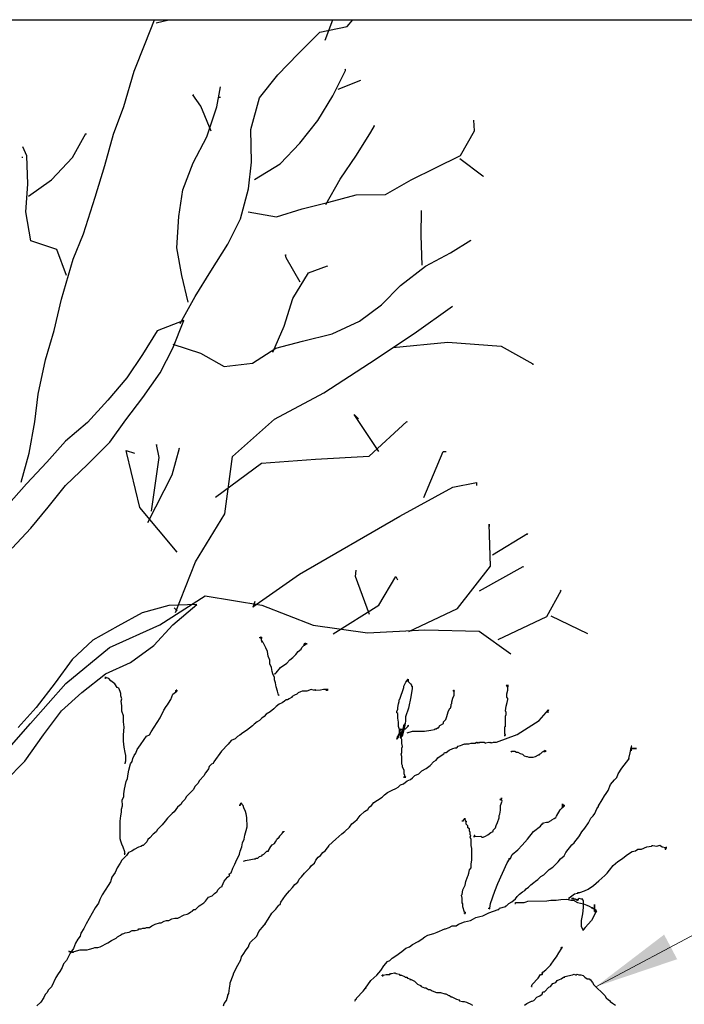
# Model space of a CAD drawing. Header units: feet. Extents: x 1377751 to 1381179, y 448542 to 452320.
# Tile 193 of 205: x 1379632 to 1379644, y 450919 to 450936. Entities that reach past the tile are written whole.
import ezdxf

# ---------------------------------------------------------------- set-up
doc = ezdxf.new("R2010")
doc.units = ezdxf.units.FT
doc.header["$MEASUREMENT"] = 0
doc.layers.add('MA_Detail - frame', color=92, linetype='Continuous', plot=False)
doc.layers.add('MA_Detail - plant', color=7, linetype='Continuous')
doc.layers.add('MA_Detail - text - label', color=7, linetype='Continuous', lineweight=9)
doc.styles.add('ols - plant details', font='GOTHIC.TTF', dxfattribs={"height": 1.3})
doc.dimstyles.new('oakleaf detail dim style', dxfattribs={"dimtxt": 1.3, "dimasz": 1.5, "dimexe": 1, "dimexo": 1, "dimgap": 1, "dimtad": 0, "dimdec": 1, "dimlfac": 0.5, "dimzin": 3, "dimdsep": 46, "dimlunit": 4, "dimtxsty": 'ols - plant details', "dimblk": 'ARCHTICK', "dimcen": 0.125, "dimdle": 1, "dimclrd": 256, "dimclre": 256, "dimclrt": 256, "dimadec": 0, "dimazin": 1, "dimtfac": 1, "dimtdec": 1, "dimtofl": 0, "dimtmove": 1, "dimatfit": 3, "dimfxl": 1, "dimtolj": 1, "dimtzin": 0, "dimlwd": -1, "dimarcsym": 0})

# ---------------------------------------------------------------- blocks, each defined once
blk = doc.blocks.new('_ARCHTICK')
at = {"color": 0, "linetype": 'ByBlock', "const_width": 0.15}
blk.add_lwpolyline([(-0.5, -0.5), (0.5, 0.5)], dxfattribs=at)

msp = doc.modelspace()

# ---------------------------------------------------------------- linework, layer by layer
at = {"layer": 'MA_Detail - frame'}
msp.add_lwpolyline([(1379591.033, 450936.42), (1379735.033, 450936.42), (1379735.033, 450852.42), (1379591.033, 450852.42)], close=True, dxfattribs=at)
at = {"layer": 'MA_Detail - plant'}
for p, q in [((1379634.747, 450931.091), (1379634.275, 450930.909)), ((1379634.55, 450930.601), (1379634.747, 450931.091)), ((1379634.275, 450930.909), (1379634.01, 450930.486)), ((1379634.01, 450930.486), (1379633.732, 450930.076)), ((1379634.326, 450930.165), (1379634.55, 450930.601)), ((1379634.02, 450929.728), (1379634.326, 450930.165)), ((1379633.732, 450930.076), (1379633.398, 450929.679)), ((1379633.398, 450929.679), (1379633.038, 450929.282)), ((1379633.714, 450929.332), (1379634.02, 450929.728)), ((1379633.038, 450929.282), (1379632.65, 450928.952)), ((1379633.435, 450928.935), (1379633.714, 450929.332)), ((1379632.65, 450928.952), (1379632.317, 450928.582)), ((1379633.035, 450928.538), (1379633.435, 450928.935)), ((1379632.317, 450928.582), (1379631.957, 450928.198)), ((1379632.647, 450928.167), (1379633.035, 450928.538)), ((1379631.957, 450928.198), (1379631.597, 450927.788)), ((1379632.341, 450927.784), (1379632.647, 450928.167)), ((1379632.035, 450927.414), (1379632.341, 450927.784)), ((1379631.701, 450927.058), (1379632.035, 450927.414)), ((1379634.318, 450925.699), (1379635.123, 450926.21)), ((1379635.123, 450926.21), (1379636.127, 450926.048)), ((1379634.476, 450926.039), (1379634.004, 450925.911)), ((1379634.976, 450926.06), (1379634.476, 450926.039)), ((1379634.548, 450925.702), (1379634.976, 450926.06)), ((1379636.127, 450926.048), (1379637.038, 450925.695)), ((1379634.004, 450925.911), (1379633.574, 450925.675)), ((1379633.574, 450925.675), (1379633.13, 450925.426)), ((1379633.43, 450925.295), (1379634.318, 450925.699)), ((1379634.214, 450925.332), (1379634.548, 450925.702)), ((1379637.038, 450925.695), (1379638.001, 450925.559)), ((1379638.001, 450925.559), (1379639.015, 450925.613)), ((1379639.015, 450925.613), (1379639.977, 450925.585)), ((1379633.13, 450925.426), (1379632.769, 450925.083)), ((1379639.977, 450925.585), (1379640.537, 450925.186)), ((1379632.653, 450924.662), (1379633.43, 450925.295)), ((1379633.799, 450925.029), (1379634.214, 450925.332)), ((1379632.769, 450925.083), (1379632.464, 450924.673)), ((1379633.355, 450924.833), (1379633.799, 450925.029)), ((1379632.94, 450924.503), (1379633.355, 450924.833)), ((1379632.027, 450923.95), (1379632.653, 450924.662)), ((1379632.464, 450924.673), (1379632.131, 450924.235)), ((1379632.579, 450924.173), (1379632.94, 450924.503)), ((1379632.131, 450924.235), (1379631.811, 450923.879)), ((1379632.259, 450923.75), (1379632.579, 450924.173)), ((1379631.373, 450923.21), (1379632.027, 450923.95)), ((1379631.927, 450923.285), (1379632.259, 450923.75)), ((1379631.58, 450922.929), (1379631.927, 450923.285))]:
    msp.add_line(p, q, dxfattribs=at)
for points in [[(1379631.861, 450928.224), (1379632.003, 450928.74), (1379632.104, 450929.297), (1379632.165, 450929.785), (1379632.293, 450930.395), (1379632.448, 450930.912), (1379632.576, 450931.468), (1379632.783, 450932.175), (1379632.967, 450932.624), (1379633.175, 450933.276), (1379633.343, 450933.834), (1379633.498, 450934.391), (1379633.681, 450934.88), (1379633.862, 450935.505), (1379634.059, 450935.995), (1379634.224, 450936.42)], [(1379634.254, 450936.366), (1379634.479, 450936.42)], [(1379634.68, 450931.036), (1379634.944, 450931.513), (1379635.222, 450931.964), (1379635.527, 450932.442), (1379635.751, 450932.891), (1379635.893, 450933.421), (1379635.941, 450933.895), (1379635.933, 450934.477), (1379636.088, 450935.034), (1379636.408, 450935.444), (1379636.768, 450935.815), (1379637.155, 450936.199), (1379637.641, 450936.3), (1379637.74, 450936.42)], [(1379637.25, 450936.054), (1379637.386, 450936.42)], [(1379635.997, 450933.588), (1379636.453, 450933.865), (1379636.8, 450934.235), (1379637.12, 450934.632), (1379637.385, 450935.068), (1379637.609, 450935.518), (1379637.608, 450935.545)], [(1379637.608, 450935.545), (1379637.595, 450935.531)], [(1379634.824, 450931.417), (1379634.709, 450931.889), (1379634.621, 450932.375), (1379634.654, 450932.931), (1379634.729, 450933.405), (1379634.912, 450933.882), (1379635.15, 450934.345), (1379635.332, 450934.875), (1379635.395, 450935.228)], [(1379637.478, 450935.191), (1379637.882, 450935.346)], [(1379634.907, 450935.089), (1379634.921, 450935.09)], [(1379635.227, 450934.444), (1379635.045, 450934.888), (1379634.907, 450935.089)], [(1379635.395, 450935.042), (1379635.368, 450935.041)], [(1379635.882, 450933.018), (1379636.384, 450932.93), (1379636.843, 450933.071), (1379637.315, 450933.186), (1379637.8, 450933.314), (1379638.315, 450933.321), (1379638.771, 450933.584), (1379639.202, 450933.793), (1379639.645, 450934.016), (1379639.897, 450934.452), (1379639.881, 450934.641)], [(1379637.261, 450933.145), (1379637.512, 450933.595), (1379637.805, 450934.018), (1379638.056, 450934.428), (1379638.122, 450934.537)], [(1379638.122, 450934.537), (1379638.109, 450934.537)], [(1379631.994, 450933.291), (1379632.397, 450933.581), (1379632.77, 450933.978), (1379633.008, 450934.401)], [(1379633.008, 450934.401), (1379633.008, 450934.387)], [(1379632.665, 450931.889), (1379632.497, 450932.347), (1379632.035, 450932.503), (1379631.946, 450933.016), (1379631.981, 450933.504), (1379631.96, 450934.005), (1379631.891, 450934.166)], [(1379631.891, 450933.98), (1379631.877, 450933.98)], [(1379639.632, 450933.961), (1379640.043, 450933.655)], [(1379640.043, 450933.655), (1379640.056, 450933.642)], [(1379638.97, 450932.068), (1379638.949, 450932.595), (1379638.957, 450933.042)], [(1379634.549, 450930.669), (1379635.039, 450930.513), (1379635.461, 450930.275), (1379635.961, 450930.336), (1379636.377, 450930.599), (1379636.849, 450930.727), (1379637.375, 450930.856), (1379637.86, 450931.079), (1379638.248, 450931.368), (1379638.582, 450931.711), (1379639.024, 450932.055), (1379639.468, 450932.291), (1379639.83, 450932.512)], [(1379639.83, 450932.512), (1379639.817, 450932.499)], [(1379636.808, 450931.768), (1379636.559, 450932.198), (1379636.545, 450932.252)], [(1379636.545, 450932.252), (1379636.558, 450932.252)], [(1379636.324, 450930.53), (1379636.521, 450930.993), (1379636.677, 450931.482), (1379636.955, 450931.933), (1379637.292, 450932.059)], [(1379637.292, 450932.059), (1379637.278, 450932.045)], [(1379634.599, 450925.919), (1379634.952, 450926.817), (1379635.469, 450927.663), (1379635.604, 450928.68), (1379636.354, 450929.34), (1379637.227, 450929.812), (1379638.032, 450930.337), (1379638.824, 450930.861), (1379639.507, 450931.344)], [(1379638.448, 450930.613), (1379639.421, 450930.707), (1379640.369, 450930.638), (1379640.929, 450930.321)], [(1379640.929, 450930.321), (1379640.929, 450930.307)], [(1379635.303, 450927.959), (1379636.12, 450928.565), (1379637.08, 450928.632), (1379638.027, 450928.685), (1379638.695, 450929.303)], [(1379638.202, 450928.769), (1379637.76, 450929.426)], [(1379637.76, 450929.426), (1379637.842, 450929.346)], [(1379638.695, 450929.303), (1379638.696, 450929.29)], [(1379634.625, 450926.989), (1379633.965, 450927.779), (1379633.736, 450928.736), (1379633.722, 450928.79)], [(1379633.722, 450928.79), (1379633.871, 450928.738)], [(1379634.104, 450927.51), (1379634.539, 450928.355), (1379634.669, 450928.83)], [(1379634.169, 450927.714), (1379634.305, 450928.663), (1379634.262, 450928.892)], [(1379634.262, 450928.892), (1379634.262, 450928.879)], [(1379634.669, 450928.83), (1379634.655, 450928.816)], [(1379638.998, 450927.954), (1379639.339, 450928.77)], [(1379639.339, 450928.77), (1379639.393, 450928.771)], [(1379635.965, 450926.019), (1379636.796, 450926.598), (1379638.569, 450927.623), (1379639.509, 450928.137), (1379639.928, 450928.223)], [(1379639.928, 450928.223), (1379639.929, 450928.169)], [(1379638.731, 450925.582), (1379639.592, 450925.986), (1379640.178, 450926.738), (1379640.154, 450927.482)], [(1379640.154, 450927.482), (1379640.155, 450927.441)], [(1379640.216, 450926.941), (1379640.833, 450927.315)], [(1379640.833, 450927.315), (1379640.82, 450927.301)], [(1379637.785, 450926.557), (1379637.797, 450926.666)], [(1379639.981, 450926.302), (1379640.76, 450926.732)], [(1379640.76, 450926.732), (1379640.76, 450926.719)], [(1379637.392, 450925.537), (1379638.197, 450926.048), (1379638.502, 450926.553)], [(1379638.037, 450925.884), (1379637.785, 450926.557)], [(1379638.502, 450926.553), (1379638.53, 450926.499)], [(1379640.317, 450925.44), (1379641.178, 450925.844), (1379641.429, 450926.308)], [(1379641.429, 450926.308), (1379641.415, 450926.294)], [(1379634.571, 450926), (1379634.626, 450925.947)], [(1379636.004, 450926.114), (1379635.965, 450926.005)], [(1379641.245, 450925.859), (1379641.899, 450925.543)], [(1379636.434, 450924.454), (1379636.421, 450924.454), (1379636.434, 450924.454), (1379636.421, 450924.454), (1379636.407, 450924.522), (1379636.38, 450924.603), (1379636.366, 450924.67), (1379636.352, 450924.724), (1379636.352, 450924.765), (1379636.324, 450924.833), (1379636.31, 450924.873), (1379636.297, 450924.941), (1379636.269, 450925.008), (1379636.269, 450925.076), (1379636.241, 450925.144), (1379636.227, 450925.225), (1379636.2, 450925.292), (1379636.159, 450925.373), (1379636.145, 450925.387), (1379636.132, 450925.414), (1379636.118, 450925.4), (1379636.132, 450925.4), (1379636.118, 450925.427), (1379636.118, 450925.468), (1379636.104, 450925.468), (1379636.104, 450925.481), (1379636.118, 450925.468), (1379636.104, 450925.481), (1379636.104, 450925.468), (1379636.104, 450925.481), (1379636.104, 450925.468), (1379636.104, 450925.481), (1379636.104, 450925.468), (1379636.104, 450925.481), (1379636.118, 450925.468), (1379636.104, 450925.481), (1379636.104, 450925.468), (1379636.104, 450925.481), (1379636.104, 450925.468), (1379636.104, 450925.481), (1379636.118, 450925.468), (1379636.104, 450925.481), (1379636.104, 450925.468), (1379636.104, 450925.481), (1379636.104, 450925.468), (1379636.091, 450925.468), (1379636.131, 450925.468), (1379636.091, 450925.468), (1379636.104, 450925.468), (1379636.091, 450925.468), (1379636.104, 450925.468), (1379636.091, 450925.468), (1379636.091, 450925.481), (1379636.104, 450925.468), (1379636.104, 450925.481), (1379636.091, 450925.468), (1379636.104, 450925.468), (1379636.091, 450925.468), (1379636.118, 450925.468), (1379636.104, 450925.468), (1379636.104, 450925.481), (1379636.118, 450925.468), (1379636.104, 450925.481), (1379636.104, 450925.468), (1379636.118, 450925.482), (1379636.104, 450925.468), (1379636.104, 450925.481), (1379636.118, 450925.468), (1379636.104, 450925.481), (1379636.104, 450925.468), (1379636.118, 450925.482), (1379636.104, 450925.468), (1379636.091, 450925.468), (1379636.104, 450925.468), (1379636.104, 450925.481), (1379636.104, 450925.468), (1379636.104, 450925.481), (1379636.091, 450925.468), (1379636.104, 450925.468), (1379636.091, 450925.481), (1379636.091, 450925.468), (1379636.104, 450925.468), (1379636.091, 450925.468), (1379636.104, 450925.468), (1379636.091, 450925.468)], [(1379636.351, 450924.833), (1379636.365, 450924.833), (1379636.351, 450924.833), (1379636.365, 450924.833), (1379636.378, 450924.846), (1379636.459, 450924.942), (1379636.567, 450925.023), (1379636.621, 450925.078), (1379636.675, 450925.119), (1379636.729, 450925.173), (1379636.769, 450925.227), (1379636.823, 450925.268), (1379636.837, 450925.296), (1379636.877, 450925.336), (1379636.89, 450925.336), (1379636.877, 450925.336), (1379636.89, 450925.336), (1379636.877, 450925.336), (1379636.89, 450925.336), (1379636.877, 450925.336), (1379636.89, 450925.35), (1379636.904, 450925.35), (1379636.89, 450925.35), (1379636.89, 450925.364), (1379636.904, 450925.364), (1379636.89, 450925.364), (1379636.89, 450925.377), (1379636.89, 450925.364), (1379636.904, 450925.364), (1379636.89, 450925.377), (1379636.89, 450925.364), (1379636.877, 450925.35), (1379636.931, 450925.364), (1379636.89, 450925.364)], [(1379636.89, 450925.364), (1379636.877, 450925.35), (1379636.863, 450925.35)], [(1379633.359, 450924.764), (1379633.359, 450924.75), (1379633.345, 450924.75)], [(1379633.705, 450923.235), (1379633.705, 450923.249), (1379633.718, 450923.289), (1379633.718, 450923.384), (1379633.704, 450923.438), (1379633.69, 450923.533), (1379633.676, 450923.641), (1379633.675, 450923.75), (1379633.688, 450923.885), (1379633.674, 450923.98), (1379633.674, 450924.088), (1379633.646, 450924.169), (1379633.646, 450924.264), (1379633.632, 450924.345), (1379633.645, 450924.386), (1379633.631, 450924.44), (1379633.631, 450924.481), (1379633.617, 450924.521), (1379633.59, 450924.575), (1379633.563, 450924.589), (1379633.522, 450924.656), (1379633.454, 450924.71), (1379633.413, 450924.75), (1379633.359, 450924.764), (1379633.359, 450924.777), (1379633.359, 450924.75), (1379633.359, 450924.764), (1379633.359, 450924.75), (1379633.359, 450924.764), (1379633.359, 450924.75), (1379633.359, 450924.764), (1379633.359, 450924.75), (1379633.359, 450924.764), (1379633.359, 450924.75), (1379633.359, 450924.764)], [(1379638.722, 450924.709), (1379638.708, 450924.709), (1379638.722, 450924.709), (1379638.722, 450924.723), (1379638.708, 450924.709), (1379638.722, 450924.723), (1379638.708, 450924.709), (1379638.722, 450924.709), (1379638.722, 450924.723), (1379638.708, 450924.709), (1379638.722, 450924.723), (1379638.708, 450924.723), (1379638.722, 450924.696), (1379638.763, 450924.655), (1379638.776, 450924.628), (1379638.776, 450924.615), (1379638.79, 450924.615), (1379638.79, 450924.574), (1379638.764, 450924.425), (1379638.724, 450924.222), (1379638.671, 450924.072), (1379638.671, 450923.991), (1379638.658, 450923.923), (1379638.645, 450923.842), (1379638.618, 450923.747), (1379638.591, 450923.706), (1379638.591, 450923.693), (1379638.578, 450923.706), (1379638.591, 450923.72), (1379638.618, 450923.801), (1379638.645, 450923.91), (1379638.658, 450923.95), (1379638.671, 450923.951), (1379638.644, 450923.923), (1379638.645, 450923.91), (1379638.644, 450923.923), (1379638.645, 450923.91), (1379638.631, 450923.883), (1379638.618, 450923.828), (1379638.577, 450923.774), (1379638.551, 450923.733), (1379638.537, 450923.693), (1379638.524, 450923.679), (1379638.524, 450923.692), (1379638.51, 450923.679), (1379638.524, 450923.679), (1379638.51, 450923.679), (1379638.524, 450923.679), (1379638.524, 450923.692), (1379638.537, 450923.733), (1379638.551, 450923.747), (1379638.564, 450923.787), (1379638.564, 450923.801), (1379638.564, 450923.787), (1379638.564, 450923.801), (1379638.564, 450923.787), (1379638.564, 450923.801), (1379638.577, 450923.815), (1379638.577, 450923.828), (1379638.604, 450923.855), (1379638.591, 450923.842), (1379638.604, 450923.855), (1379638.591, 450923.842), (1379638.591, 450923.855), (1379638.591, 450923.842), (1379638.604, 450923.855), (1379638.591, 450923.842), (1379638.591, 450923.855), (1379638.591, 450923.842), (1379638.591, 450923.855), (1379638.591, 450923.842), (1379638.591, 450923.855), (1379638.591, 450923.842), (1379638.591, 450923.855), (1379638.591, 450923.842), (1379638.591, 450923.855), (1379638.604, 450923.842), (1379638.618, 450923.842), (1379638.631, 450923.828), (1379638.618, 450923.828), (1379638.631, 450923.828), (1379638.631, 450923.842), (1379638.645, 450923.842), (1379638.672, 450923.856), (1379638.712, 450923.897), (1379638.699, 450923.896), (1379638.712, 450923.897), (1379638.726, 450923.91), (1379638.712, 450923.91), (1379638.726, 450923.91), (1379638.712, 450923.91), (1379638.726, 450923.91), (1379638.726, 450923.924), (1379638.712, 450923.91)], [(1379638.649, 450923.002), (1379638.649, 450922.989), (1379638.649, 450923.002), (1379638.649, 450922.989), (1379638.649, 450923.002), (1379638.663, 450923.003), (1379638.649, 450923.002), (1379638.663, 450923.016), (1379638.649, 450923.002), (1379638.663, 450923.003), (1379638.649, 450923.002), (1379638.663, 450923.003), (1379638.649, 450923.002), (1379638.676, 450923.003), (1379638.663, 450923.003), (1379638.663, 450923.016), (1379638.676, 450923.003), (1379638.663, 450923.016), (1379638.662, 450923.03), (1379638.649, 450923.057), (1379638.648, 450923.124), (1379638.621, 450923.178), (1379638.621, 450923.205), (1379638.607, 450923.232), (1379638.607, 450923.368), (1379638.593, 450923.408), (1379638.606, 450923.436), (1379638.606, 450923.517), (1379638.619, 450923.544), (1379638.605, 450923.598), (1379638.605, 450923.666), (1379638.591, 450923.706), (1379638.591, 450923.733), (1379638.564, 450923.815), (1379638.564, 450923.842), (1379638.55, 450923.896), (1379638.549, 450923.977), (1379638.536, 450924.045), (1379638.535, 450924.126), (1379638.521, 450924.139), (1379638.521, 450924.166), (1379638.535, 450924.207), (1379638.535, 450924.234), (1379638.548, 450924.302), (1379638.561, 450924.343), (1379638.561, 450924.37), (1379638.574, 450924.383), (1379638.641, 450924.587), (1379638.641, 450924.614), (1379638.681, 450924.682), (1379638.722, 450924.736), (1379638.722, 450924.723), (1379638.722, 450924.736), (1379638.722, 450924.723), (1379638.708, 450924.723), (1379638.722, 450924.723), (1379638.708, 450924.723), (1379638.722, 450924.723), (1379638.708, 450924.723), (1379638.722, 450924.723), (1379638.722, 450924.736), (1379638.708, 450924.723), (1379638.722, 450924.736), (1379638.722, 450924.709), (1379638.722, 450924.723), (1379638.708, 450924.723), (1379638.722, 450924.723), (1379638.708, 450924.709)], [(1379637.274, 450924.539), (1379637.287, 450924.539), (1379637.274, 450924.539), (1379637.287, 450924.539), (1379637.26, 450924.539), (1379637.287, 450924.539), (1379637.274, 450924.539), (1379637.287, 450924.539), (1379637.274, 450924.539), (1379637.287, 450924.539), (1379637.274, 450924.539), (1379637.287, 450924.539), (1379637.274, 450924.539), (1379637.287, 450924.539), (1379637.274, 450924.539), (1379637.274, 450924.553), (1379637.274, 450924.539), (1379637.287, 450924.539), (1379637.26, 450924.539), (1379637.287, 450924.539), (1379637.274, 450924.539), (1379637.287, 450924.539), (1379637.274, 450924.539), (1379637.287, 450924.553), (1379637.287, 450924.539), (1379637.287, 450924.553), (1379637.287, 450924.539), (1379637.287, 450924.553), (1379637.274, 450924.539), (1379637.287, 450924.539), (1379637.287, 450924.553), (1379637.287, 450924.539), (1379637.287, 450924.553), (1379637.287, 450924.539), (1379637.301, 450924.553), (1379637.287, 450924.553), (1379637.287, 450924.539), (1379637.287, 450924.553), (1379637.219, 450924.553), (1379637.165, 450924.539), (1379637.084, 450924.538), (1379637.07, 450924.552), (1379637.057, 450924.538), (1379637.003, 450924.552), (1379636.922, 450924.524), (1379636.84, 450924.524), (1379636.813, 450924.51), (1379636.773, 450924.496), (1379636.746, 450924.469), (1379636.705, 450924.455), (1379636.665, 450924.428), (1379636.651, 450924.414), (1379636.611, 450924.387), (1379636.584, 450924.373), (1379636.557, 450924.373), (1379636.53, 450924.346), (1379636.489, 450924.319), (1379636.435, 450924.291), (1379636.381, 450924.251), (1379636.341, 450924.21), (1379636.273, 450924.155), (1379636.206, 450924.114), (1379636.166, 450924.073), (1379636.125, 450924.046), (1379636.085, 450924.005), (1379636.044, 450923.978), (1379635.99, 450923.937), (1379635.963, 450923.91), (1379635.855, 450923.828), (1379635.788, 450923.787), (1379635.734, 450923.746), (1379635.693, 450923.719), (1379635.653, 450923.678), (1379635.585, 450923.651), (1379635.532, 450923.583), (1379635.41, 450923.46), (1379635.276, 450923.27), (1379635.262, 450923.243), (1379635.235, 450923.229), (1379635.195, 450923.188), (1379635.182, 450923.148), (1379635.155, 450923.107), (1379635.128, 450923.08), (1379635.101, 450923.025), (1379635.02, 450922.944), (1379634.993, 450922.889), (1379634.939, 450922.835), (1379634.913, 450922.781), (1379634.791, 450922.658), (1379634.765, 450922.604), (1379634.711, 450922.549), (1379634.697, 450922.522), (1379634.63, 450922.468), (1379634.576, 450922.386), (1379634.536, 450922.359), (1379634.455, 450922.277), (1379634.414, 450922.223), (1379634.36, 450922.155), (1379634.28, 450922.073), (1379634.253, 450922.033), (1379634.199, 450921.992), (1379634.145, 450921.924), (1379634.104, 450921.896), (1379634.091, 450921.856), (1379634.024, 450921.788), (1379634.01, 450921.788), (1379633.983, 450921.774), (1379633.943, 450921.76), (1379633.862, 450921.719), (1379633.821, 450921.692), (1379633.767, 450921.665), (1379633.727, 450921.61), (1379633.646, 450921.528), (1379633.619, 450921.474), (1379633.565, 450921.393), (1379633.525, 450921.311), (1379633.471, 450921.23), (1379633.445, 450921.148), (1379633.404, 450921.08), (1379633.297, 450920.917), (1379633.257, 450920.836), (1379633.23, 450920.768), (1379633.176, 450920.687), (1379633.015, 450920.401), (1379632.975, 450920.32), (1379632.921, 450920.238), (1379632.908, 450920.184), (1379632.867, 450920.13), (1379632.827, 450920.062), (1379632.787, 450919.967), (1379632.733, 450919.885), (1379632.666, 450919.75), (1379632.612, 450919.695), (1379632.586, 450919.627), (1379632.545, 450919.559), (1379632.518, 450919.519), (1379632.478, 450919.451), (1379632.398, 450919.288), (1379632.344, 450919.233), (1379632.317, 450919.179), (1379632.29, 450919.152), (1379632.263, 450919.098), (1379632.209, 450919.016), (1379632.142, 450918.948)], [(1379638.708, 450924.709), (1379638.722, 450924.709)], [(1379640.433, 450923.729), (1379640.433, 450923.743), (1379640.446, 450923.743), (1379640.446, 450923.756), (1379640.433, 450923.756), (1379640.432, 450923.892), (1379640.446, 450923.905), (1379640.432, 450923.905), (1379640.446, 450923.892), (1379640.445, 450924.081), (1379640.458, 450924.108), (1379640.445, 450924.108), (1379640.458, 450924.108), (1379640.458, 450924.149), (1379640.444, 450924.176), (1379640.457, 450924.257), (1379640.471, 450924.325), (1379640.484, 450924.379), (1379640.484, 450924.393), (1379640.47, 450924.42), (1379640.47, 450924.474), (1379640.483, 450924.542), (1379640.483, 450924.596), (1379640.456, 450924.623), (1379640.469, 450924.623), (1379640.456, 450924.623), (1379640.469, 450924.623), (1379640.456, 450924.623), (1379640.469, 450924.623), (1379640.456, 450924.623), (1379640.469, 450924.623), (1379640.456, 450924.623), (1379640.469, 450924.623), (1379640.456, 450924.623), (1379640.469, 450924.623), (1379640.469, 450924.609), (1379640.483, 450924.623), (1379640.469, 450924.609), (1379640.496, 450924.61), (1379640.483, 450924.61), (1379640.496, 450924.61), (1379640.483, 450924.61), (1379640.496, 450924.61), (1379640.483, 450924.61), (1379640.496, 450924.61), (1379640.483, 450924.61), (1379640.496, 450924.61), (1379640.483, 450924.61), (1379640.483, 450924.623), (1379640.469, 450924.623), (1379640.496, 450924.623), (1379640.469, 450924.623), (1379640.483, 450924.623), (1379640.469, 450924.623), (1379640.483, 450924.623), (1379640.469, 450924.623), (1379640.483, 450924.623), (1379640.469, 450924.623), (1379640.483, 450924.623), (1379640.469, 450924.623), (1379640.483, 450924.623), (1379640.469, 450924.623), (1379640.483, 450924.623), (1379640.469, 450924.623), (1379640.483, 450924.623), (1379640.469, 450924.623), (1379640.483, 450924.623), (1379640.469, 450924.623), (1379640.483, 450924.623), (1379640.469, 450924.623), (1379640.483, 450924.623), (1379640.469, 450924.623), (1379640.483, 450924.623), (1379640.469, 450924.623)], [(1379640.469, 450924.623), (1379640.483, 450924.623)], [(1379633.7, 450921.637), (1379633.699, 450921.651), (1379633.686, 450921.637), (1379633.7, 450921.637), (1379633.699, 450921.651), (1379633.686, 450921.637), (1379633.7, 450921.637), (1379633.699, 450921.651), (1379633.7, 450921.637), (1379633.699, 450921.651), (1379633.7, 450921.637), (1379633.699, 450921.651), (1379633.7, 450921.637), (1379633.699, 450921.651), (1379633.7, 450921.637), (1379633.699, 450921.678), (1379633.672, 450921.759), (1379633.644, 450921.813), (1379633.631, 450921.867), (1379633.617, 450921.908), (1379633.615, 450922.219), (1379633.628, 450922.314), (1379633.642, 450922.382), (1379633.641, 450922.436), (1379633.655, 450922.49), (1379633.654, 450922.598), (1379633.681, 450922.653), (1379633.681, 450922.707), (1379633.694, 450922.788), (1379633.72, 450922.924), (1379633.747, 450922.978), (1379633.76, 450923.059), (1379633.773, 450923.127), (1379633.8, 450923.236), (1379633.827, 450923.276), (1379633.84, 450923.331), (1379633.867, 450923.385), (1379633.894, 450923.426), (1379633.92, 450923.493), (1379633.974, 450923.575), (1379634.041, 450923.67), (1379634.082, 450923.724), (1379634.136, 450923.752), (1379634.163, 450923.806), (1379634.324, 450924.051), (1379634.391, 450924.186), (1379634.431, 450924.254), (1379634.458, 450924.282), (1379634.472, 450924.309), (1379634.512, 450924.377), (1379634.552, 450924.472), (1379634.619, 450924.526), (1379634.619, 450924.54), (1379634.606, 450924.54), (1379634.619, 450924.54), (1379634.606, 450924.54), (1379634.619, 450924.54), (1379634.606, 450924.526), (1379634.619, 450924.54), (1379634.606, 450924.54), (1379634.619, 450924.54), (1379634.619, 450924.526), (1379634.619, 450924.54), (1379634.619, 450924.526), (1379634.619, 450924.54), (1379634.619, 450924.526), (1379634.606, 450924.54), (1379634.619, 450924.54), (1379634.606, 450924.54), (1379634.619, 450924.54), (1379634.606, 450924.526), (1379634.606, 450924.54), (1379634.619, 450924.54), (1379634.606, 450924.54), (1379634.619, 450924.54), (1379634.606, 450924.54), (1379634.619, 450924.526), (1379634.606, 450924.526), (1379634.619, 450924.54), (1379634.606, 450924.526), (1379634.619, 450924.54), (1379634.606, 450924.54), (1379634.606, 450924.526), (1379634.619, 450924.54), (1379634.606, 450924.54), (1379634.619, 450924.54), (1379634.606, 450924.526), (1379634.619, 450924.526), (1379634.619, 450924.54), (1379634.606, 450924.526), (1379634.619, 450924.526), (1379634.619, 450924.54), (1379634.619, 450924.526), (1379634.606, 450924.54), (1379634.619, 450924.54), (1379634.606, 450924.526), (1379634.619, 450924.54), (1379634.619, 450924.526), (1379634.619, 450924.54), (1379634.619, 450924.526), (1379634.606, 450924.526), (1379634.619, 450924.54), (1379634.619, 450924.526), (1379634.606, 450924.526), (1379634.619, 450924.54), (1379634.619, 450924.526), (1379634.619, 450924.54), (1379634.619, 450924.526), (1379634.606, 450924.526), (1379634.619, 450924.54), (1379634.619, 450924.526), (1379634.592, 450924.526), (1379634.606, 450924.526), (1379634.606, 450924.54), (1379634.619, 450924.54), (1379634.606, 450924.526), (1379634.606, 450924.54), (1379634.619, 450924.54), (1379634.606, 450924.54), (1379634.619, 450924.526), (1379634.606, 450924.526), (1379634.619, 450924.54), (1379634.619, 450924.526), (1379634.606, 450924.526), (1379634.606, 450924.54), (1379634.619, 450924.526), (1379634.606, 450924.526), (1379634.619, 450924.526), (1379634.606, 450924.526), (1379634.619, 450924.54), (1379634.619, 450924.526), (1379634.619, 450924.54), (1379634.606, 450924.526), (1379634.619, 450924.526), (1379634.606, 450924.526), (1379634.619, 450924.54), (1379634.619, 450924.526), (1379634.606, 450924.54), (1379634.619, 450924.526), (1379634.606, 450924.526), (1379634.619, 450924.526), (1379634.606, 450924.526), (1379634.619, 450924.526), (1379634.606, 450924.526), (1379634.619, 450924.526), (1379634.606, 450924.526), (1379634.606, 450924.54), (1379634.619, 450924.526), (1379634.606, 450924.526), (1379634.619, 450924.526), (1379634.606, 450924.54), (1379634.606, 450924.526), (1379634.619, 450924.526), (1379634.606, 450924.526), (1379634.619, 450924.526), (1379634.619, 450924.54), (1379634.606, 450924.54), (1379634.619, 450924.526), (1379634.606, 450924.526), (1379634.619, 450924.54), (1379634.606, 450924.54), (1379634.606, 450924.526)], [(1379634.606, 450924.526), (1379634.619, 450924.526), (1379634.592, 450924.526)], [(1379638.699, 450923.788), (1379638.794, 450923.816), (1379639.011, 450923.817), (1379639.119, 450923.831), (1379639.187, 450923.845), (1379639.2, 450923.858), (1379639.214, 450923.858), (1379639.241, 450923.872), (1379639.254, 450923.872), (1379639.281, 450923.913), (1379639.348, 450923.954), (1379639.348, 450923.981), (1379639.389, 450924.022), (1379639.402, 450924.076), (1379639.429, 450924.157), (1379639.455, 450924.225), (1379639.469, 450924.225), (1379639.482, 450924.266), (1379639.482, 450924.293), (1379639.496, 450924.307), (1379639.496, 450924.334), (1379639.509, 450924.402), (1379639.536, 450924.456), (1379639.535, 450924.537), (1379639.522, 450924.537), (1379639.535, 450924.537), (1379639.535, 450924.524), (1379639.535, 450924.537), (1379639.535, 450924.524), (1379639.535, 450924.537), (1379639.522, 450924.524), (1379639.535, 450924.537), (1379639.535, 450924.524), (1379639.535, 450924.537), (1379639.535, 450924.524), (1379639.535, 450924.537), (1379639.522, 450924.524), (1379639.535, 450924.524), (1379639.522, 450924.524), (1379639.535, 450924.537), (1379639.522, 450924.524), (1379639.522, 450924.537), (1379639.522, 450924.524), (1379639.535, 450924.537), (1379639.535, 450924.524), (1379639.522, 450924.524)], [(1379639.522, 450924.524), (1379639.522, 450924.537), (1379639.508, 450924.523)], [(1379635.446, 450918.951), (1379635.46, 450918.992), (1379635.5, 450919.046), (1379635.527, 450919.127), (1379635.527, 450919.141), (1379635.54, 450919.168), (1379635.553, 450919.263), (1379635.566, 450919.331), (1379635.566, 450919.358), (1379635.62, 450919.494), (1379635.633, 450919.534), (1379635.7, 450919.67), (1379635.754, 450919.765), (1379635.767, 450919.819), (1379635.78, 450919.833), (1379635.794, 450919.86), (1379635.848, 450919.942), (1379635.888, 450919.996), (1379635.901, 450920.037), (1379635.928, 450920.077), (1379636.036, 450920.186), (1379636.076, 450920.268), (1379636.13, 450920.336), (1379636.17, 450920.376), (1379636.184, 450920.404), (1379636.197, 450920.404), (1379636.184, 450920.404), (1379636.238, 450920.485), (1379636.305, 450920.594), (1379636.372, 450920.662), (1379636.426, 450920.73), (1379636.453, 450920.744), (1379636.466, 450920.784), (1379636.547, 450920.907), (1379636.614, 450920.988), (1379636.668, 450921.043), (1379636.709, 450921.097), (1379636.762, 450921.138), (1379636.789, 450921.192), (1379636.83, 450921.233), (1379636.884, 450921.301), (1379636.978, 450921.396), (1379637.005, 450921.437), (1379637.059, 450921.478), (1379637.086, 450921.532), (1379637.126, 450921.586), (1379637.166, 450921.614), (1379637.207, 450921.668), (1379637.247, 450921.695), (1379637.288, 450921.75), (1379637.315, 450921.777), (1379637.314, 450921.791), (1379637.436, 450921.9), (1379637.544, 450921.995), (1379637.598, 450922.036), (1379637.678, 450922.117), (1379637.719, 450922.172), (1379637.773, 450922.213), (1379637.813, 450922.253), (1379637.867, 450922.321), (1379637.948, 450922.39), (1379638.002, 450922.43), (1379638.029, 450922.471), (1379638.069, 450922.499), (1379638.11, 450922.553), (1379638.177, 450922.594), (1379638.258, 450922.648), (1379638.299, 450922.689), (1379638.352, 450922.73), (1379638.434, 450922.771), (1379638.501, 450922.799), (1379638.542, 450922.826), (1379638.582, 450922.867), (1379638.636, 450922.881), (1379638.704, 450922.935), (1379638.758, 450922.962), (1379638.798, 450922.99), (1379638.838, 450923.03), (1379638.906, 450923.058), (1379638.96, 450923.112), (1379639.041, 450923.153), (1379639.108, 450923.208), (1379639.176, 450923.276), (1379639.216, 450923.303), (1379639.243, 450923.344), (1379639.27, 450923.358), (1379639.351, 450923.412), (1379639.365, 450923.439), (1379639.392, 450923.44), (1379639.446, 450923.48), (1379639.513, 450923.508), (1379639.554, 450923.522), (1379639.581, 450923.522), (1379639.608, 450923.549), (1379639.648, 450923.563), (1379639.675, 450923.576), (1379639.716, 450923.59), (1379639.73, 450923.577), (1379639.729, 450923.59), (1379639.743, 450923.577), (1379639.743, 450923.59), (1379639.797, 450923.59), (1379639.838, 450923.604), (1379639.905, 450923.605), (1379639.932, 450923.618), (1379639.946, 450923.605), (1379639.96, 450923.618), (1379639.973, 450923.605), (1379639.987, 450923.619), (1379640.068, 450923.619), (1379640.081, 450923.605), (1379640.095, 450923.606), (1379640.149, 450923.619), (1379640.176, 450923.606), (1379640.176, 450923.619), (1379640.203, 450923.606), (1379640.23, 450923.62), (1379640.285, 450923.62), (1379640.649, 450923.757), (1379641.041, 450924.003), (1379641.203, 450924.193)], [(1379641.203, 450924.193), (1379641.189, 450924.153), (1379641.203, 450924.153), (1379641.189, 450924.153)], [(1379637.775, 450919.03), (1379637.789, 450919.057), (1379637.775, 450919.057), (1379637.789, 450919.057), (1379637.802, 450919.071), (1379637.802, 450919.085), (1379637.923, 450919.207), (1379637.964, 450919.261), (1379637.977, 450919.262), (1379637.964, 450919.261), (1379638.058, 450919.397), (1379638.166, 450919.493), (1379638.233, 450919.574), (1379638.287, 450919.656), (1379638.354, 450919.737), (1379638.394, 450919.751), (1379638.435, 450919.792), (1379638.502, 450919.833), (1379638.61, 450919.915), (1379638.678, 450919.969), (1379638.745, 450919.997), (1379638.799, 450920.038), (1379638.894, 450920.092), (1379638.961, 450920.133), (1379639.015, 450920.174), (1379639.069, 450920.201), (1379639.177, 450920.229), (1379639.232, 450920.256), (1379639.367, 450920.311), (1379639.38, 450920.311), (1379639.448, 450920.339), (1379639.502, 450920.366), (1379639.57, 450920.366), (1379639.61, 450920.394), (1379639.718, 450920.435), (1379639.826, 450920.462), (1379639.88, 450920.49), (1379639.921, 450920.517), (1379639.989, 450920.531), (1379640.043, 450920.545), (1379640.151, 450920.6), (1379640.313, 450920.654), (1379640.326, 450920.655), (1379640.34, 450920.682), (1379640.448, 450920.709), (1379640.448, 450920.723), (1379640.462, 450920.723), (1379640.502, 450920.764), (1379640.556, 450920.791), (1379640.623, 450920.846), (1379640.65, 450920.886), (1379640.691, 450920.927), (1379640.745, 450920.968), (1379640.785, 450920.995), (1379640.812, 450921.023), (1379640.853, 450921.05), (1379640.893, 450921.091), (1379640.947, 450921.132), (1379640.974, 450921.159), (1379641.014, 450921.186), (1379641.068, 450921.241), (1379641.122, 450921.268), (1379641.217, 450921.363), (1379641.284, 450921.404), (1379641.378, 450921.499), (1379641.419, 450921.554), (1379641.486, 450921.608), (1379641.513, 450921.663), (1379641.621, 450921.799), (1379641.661, 450921.839), (1379641.688, 450921.88), (1379641.728, 450921.921), (1379641.755, 450921.962), (1379641.796, 450922.03), (1379641.849, 450922.098), (1379641.917, 450922.193), (1379641.957, 450922.274), (1379641.997, 450922.315), (1379642.024, 450922.356), (1379642.064, 450922.437), (1379642.091, 450922.478), (1379642.091, 450922.492), (1379642.158, 450922.6), (1379642.199, 450922.668), (1379642.226, 450922.709), (1379642.266, 450922.763), (1379642.306, 450922.872), (1379642.373, 450922.953), (1379642.414, 450922.994), (1379642.44, 450923.062), (1379642.508, 450923.157), (1379642.629, 450923.32), (1379642.629, 450923.334), (1379642.629, 450923.32), (1379642.629, 450923.334), (1379642.655, 450923.429), (1379642.668, 450923.524), (1379642.682, 450923.551), (1379642.668, 450923.551), (1379642.682, 450923.551), (1379642.668, 450923.551), (1379642.682, 450923.551), (1379642.668, 450923.537), (1379642.682, 450923.551), (1379642.668, 450923.537), (1379642.668, 450923.51), (1379642.668, 450923.524), (1379642.668, 450923.51), (1379642.668, 450923.524), (1379642.668, 450923.51), (1379642.668, 450923.524), (1379642.668, 450923.51), (1379642.668, 450923.524), (1379642.668, 450923.51), (1379642.668, 450923.524), (1379642.668, 450923.51), (1379642.668, 450923.524), (1379642.668, 450923.51), (1379642.668, 450923.524), (1379642.668, 450923.51), (1379642.668, 450923.524), (1379642.668, 450923.51), (1379642.763, 450923.511), (1379642.668, 450923.51)], [(1379642.668, 450923.51), (1379642.669, 450923.469)], [(1379640.543, 450923.445), (1379640.556, 450923.459), (1379640.61, 450923.459), (1379640.637, 450923.446), (1379640.665, 450923.446), (1379640.705, 450923.419), (1379640.746, 450923.406), (1379640.773, 450923.379), (1379640.814, 450923.365), (1379640.827, 450923.365), (1379640.855, 450923.352), (1379640.936, 450923.352), (1379640.976, 450923.366), (1379641.03, 450923.394), (1379641.044, 450923.394), (1379641.044, 450923.407), (1379641.071, 450923.421), (1379641.098, 450923.448), (1379641.125, 450923.462), (1379641.138, 450923.462), (1379641.138, 450923.475), (1379641.152, 450923.475), (1379641.152, 450923.462), (1379641.138, 450923.462), (1379641.152, 450923.462), (1379641.152, 450923.448), (1379641.152, 450923.462), (1379641.138, 450923.462), (1379641.152, 450923.462), (1379641.138, 450923.462), (1379641.152, 450923.462), (1379641.152, 450923.448)], [(1379641.152, 450923.448), (1379641.138, 450923.462), (1379641.152, 450923.462), (1379641.138, 450923.475), (1379641.138, 450923.462), (1379641.138, 450923.475), (1379641.139, 450923.448), (1379641.125, 450923.448)], [(1379639.887, 450921.939), (1379639.887, 450921.952), (1379639.9, 450921.952), (1379639.9, 450921.966), (1379639.887, 450921.966), (1379639.887, 450921.952), (1379639.9, 450921.966), (1379639.887, 450921.952), (1379639.9, 450921.952), (1379639.887, 450921.952), (1379639.9, 450921.952), (1379639.887, 450921.952), (1379639.9, 450921.952), (1379639.887, 450921.952), (1379639.9, 450921.952), (1379639.887, 450921.952), (1379639.9, 450921.952), (1379639.887, 450921.952), (1379639.9, 450921.952), (1379639.887, 450921.952), (1379640.008, 450921.953), (1379640.022, 450921.94), (1379640.049, 450921.94), (1379640.09, 450921.953), (1379640.13, 450921.981), (1379640.184, 450922.022), (1379640.225, 450922.035), (1379640.225, 450922.062), (1379640.265, 450922.103), (1379640.278, 450922.144), (1379640.305, 450922.198), (1379640.332, 450922.28), (1379640.332, 450922.32), (1379640.345, 450922.347), (1379640.358, 450922.415), (1379640.358, 450922.496), (1379640.385, 450922.578), (1379640.371, 450922.605), (1379640.371, 450922.632), (1379640.371, 450922.618), (1379640.371, 450922.632), (1379640.371, 450922.618), (1379640.357, 450922.605), (1379640.371, 450922.605), (1379640.357, 450922.605), (1379640.344, 450922.591), (1379640.357, 450922.605), (1379640.344, 450922.605), (1379640.357, 450922.591), (1379640.357, 450922.605), (1379640.344, 450922.591)], [(1379632.706, 450919.926), (1379632.706, 450919.912), (1379632.76, 450919.913), (1379632.76, 450919.899), (1379632.774, 450919.899), (1379632.76, 450919.899), (1379632.787, 450919.899), (1379632.774, 450919.899), (1379632.787, 450919.899), (1379632.801, 450919.913), (1379632.909, 450919.94), (1379633.031, 450919.941), (1379633.071, 450919.955), (1379633.139, 450919.969), (1379633.166, 450919.982), (1379633.22, 450919.983), (1379633.261, 450919.996), (1379633.396, 450920.065), (1379633.463, 450920.106), (1379633.544, 450920.147), (1379633.571, 450920.174), (1379633.625, 450920.201), (1379633.652, 450920.228), (1379633.679, 450920.229), (1379633.706, 450920.242), (1379633.774, 450920.256), (1379633.828, 450920.284), (1379633.882, 450920.284), (1379633.936, 450920.298), (1379633.95, 450920.311), (1379633.991, 450920.311), (1379634.018, 450920.325), (1379634.058, 450920.325), (1379634.085, 450920.339), (1379634.139, 450920.339), (1379634.18, 450920.367), (1379634.234, 450920.394), (1379634.315, 450920.421), (1379634.342, 450920.422), (1379634.396, 450920.449), (1379634.437, 450920.463), (1379634.477, 450920.463), (1379634.531, 450920.49), (1379634.585, 450920.504), (1379634.64, 450920.504), (1379634.748, 450920.559), (1379634.802, 450920.573), (1379634.829, 450920.586), (1379634.869, 450920.614), (1379634.896, 450920.627), (1379634.896, 450920.641), (1379634.923, 450920.655), (1379634.95, 450920.655), (1379635.018, 450920.723), (1379635.045, 450920.737), (1379635.099, 450920.777), (1379635.126, 450920.805), (1379635.179, 450920.873), (1379635.247, 450920.9), (1379635.287, 450920.941), (1379635.314, 450920.955), (1379635.328, 450920.968), (1379635.355, 450921.009), (1379635.395, 450921.05), (1379635.422, 450921.063), (1379635.422, 450921.077), (1379635.462, 450921.158), (1379635.516, 450921.226), (1379635.557, 450921.267), (1379635.543, 450921.281), (1379635.583, 450921.308), (1379635.61, 450921.389), (1379635.65, 450921.457), (1379635.664, 450921.498), (1379635.731, 450921.634), (1379635.744, 450921.688), (1379635.771, 450921.769), (1379635.784, 450921.837), (1379635.811, 450921.905), (1379635.824, 450921.973), (1379635.851, 450922.054), (1379635.864, 450922.122), (1379635.863, 450922.284), (1379635.849, 450922.352), (1379635.835, 450922.393), (1379635.808, 450922.46), (1379635.794, 450922.501), (1379635.753, 450922.541), (1379635.767, 450922.541), (1379635.767, 450922.528), (1379635.767, 450922.541), (1379635.753, 450922.541), (1379635.767, 450922.541), (1379635.767, 450922.528), (1379635.74, 450922.528), (1379635.753, 450922.528), (1379635.74, 450922.528), (1379635.74, 450922.5), (1379635.74, 450922.514), (1379635.74, 450922.5), (1379635.74, 450922.514), (1379635.74, 450922.5), (1379635.74, 450922.514), (1379635.74, 450922.5), (1379635.74, 450922.514), (1379635.74, 450922.5), (1379635.74, 450922.514), (1379635.74, 450922.5), (1379635.74, 450922.514), (1379635.74, 450922.5), (1379635.74, 450922.514), (1379635.74, 450922.5)], [(1379635.74, 450922.5), (1379635.727, 450922.5)], [(1379640.15, 450920.667), (1379640.15, 450920.681), (1379640.15, 450920.667), (1379640.15, 450920.681), (1379640.15, 450920.667), (1379640.15, 450920.681), (1379640.15, 450920.667), (1379640.15, 450920.681), (1379640.15, 450920.667), (1379640.15, 450920.681), (1379640.15, 450920.667), (1379640.15, 450920.681), (1379640.15, 450920.667), (1379640.15, 450920.681), (1379640.164, 450920.681), (1379640.15, 450920.681), (1379640.15, 450920.667), (1379640.15, 450920.681), (1379640.164, 450920.681), (1379640.15, 450920.681), (1379640.164, 450920.681), (1379640.15, 450920.681), (1379640.164, 450920.667), (1379640.164, 450920.681), (1379640.177, 450920.762), (1379640.257, 450920.979), (1379640.311, 450921.115), (1379640.471, 450921.481), (1379640.512, 450921.549), (1379640.511, 450921.563), (1379640.525, 450921.549), (1379640.565, 450921.631), (1379640.66, 450921.712), (1379640.741, 450921.794), (1379640.835, 450921.903), (1379640.942, 450922.039), (1379641.064, 450922.134), (1379641.091, 450922.175), (1379641.104, 450922.175), (1379641.118, 450922.189), (1379641.172, 450922.203), (1379641.199, 450922.203), (1379641.253, 450922.23), (1379641.266, 450922.244), (1379641.307, 450922.271), (1379641.334, 450922.285), (1379641.347, 450922.312), (1379641.415, 450922.42), (1379641.482, 450922.488), (1379641.482, 450922.502), (1379641.468, 450922.502), (1379641.482, 450922.488), (1379641.482, 450922.502), (1379641.482, 450922.488), (1379641.468, 450922.488), (1379641.468, 450922.475), (1379641.455, 450922.475), (1379641.468, 450922.475), (1379641.455, 450922.475), (1379641.468, 450922.475), (1379641.455, 450922.475), (1379641.468, 450922.475), (1379641.455, 450922.475), (1379641.455, 450922.529), (1379641.455, 450922.475)], [(1379641.455, 450922.475), (1379641.441, 450922.461)], [(1379639.717, 450920.597), (1379639.717, 450920.584), (1379639.717, 450920.597), (1379639.717, 450920.584), (1379639.731, 450920.597), (1379639.717, 450920.597), (1379639.717, 450920.584), (1379639.731, 450920.584), (1379639.717, 450920.584), (1379639.731, 450920.597), (1379639.717, 450920.584), (1379639.731, 450920.584), (1379639.731, 450920.597), (1379639.717, 450920.597), (1379639.731, 450920.597), (1379639.717, 450920.597), (1379639.731, 450920.597), (1379639.717, 450920.597), (1379639.731, 450920.597), (1379639.717, 450920.597), (1379639.731, 450920.597), (1379639.717, 450920.597), (1379639.731, 450920.597), (1379639.731, 450920.584), (1379639.731, 450920.597), (1379639.717, 450920.584), (1379639.731, 450920.597), (1379639.717, 450920.611), (1379639.731, 450920.597), (1379639.731, 450920.611), (1379639.731, 450920.597), (1379639.731, 450920.611), (1379639.717, 450920.611), (1379639.69, 450920.706), (1379639.689, 450920.76), (1379639.676, 450920.76), (1379639.675, 450920.854), (1379639.662, 450920.909), (1379639.675, 450920.922), (1379639.688, 450921.003), (1379639.728, 450921.085), (1379639.742, 450921.153), (1379639.768, 450921.234), (1379639.782, 450921.261), (1379639.795, 450921.302), (1379639.808, 450921.356), (1379639.835, 450921.397), (1379639.835, 450921.465), (1379639.848, 450921.532), (1379639.847, 450921.736), (1379639.833, 450921.79), (1379639.833, 450921.898), (1379639.819, 450921.938), (1379639.832, 450921.966), (1379639.819, 450921.979), (1379639.819, 450922.02), (1379639.805, 450922.047), (1379639.805, 450922.087), (1379639.778, 450922.101), (1379639.777, 450922.141), (1379639.75, 450922.168), (1379639.75, 450922.209), (1379639.736, 450922.222), (1379639.75, 450922.223), (1379639.736, 450922.222), (1379639.75, 450922.223), (1379639.75, 450922.209), (1379639.736, 450922.222), (1379639.736, 450922.236), (1379639.723, 450922.263), (1379639.736, 450922.263), (1379639.709, 450922.263), (1379639.723, 450922.263), (1379639.709, 450922.263), (1379639.723, 450922.263), (1379639.709, 450922.263), (1379639.723, 450922.263), (1379639.709, 450922.263), (1379639.709, 450922.249), (1379639.709, 450922.263), (1379639.709, 450922.249), (1379639.709, 450922.263), (1379639.709, 450922.249)], [(1379639.709, 450922.249), (1379639.696, 450922.236), (1379639.696, 450922.222), (1379639.669, 450922.222)], [(1379635.799, 450921.512), (1379635.84, 450921.526), (1379635.934, 450921.54), (1379635.989, 450921.554), (1379636.016, 450921.554), (1379636.029, 450921.567), (1379636.056, 450921.568), (1379636.083, 450921.595), (1379636.124, 450921.609), (1379636.137, 450921.622), (1379636.164, 450921.636), (1379636.218, 450921.69), (1379636.245, 450921.69), (1379636.245, 450921.704), (1379636.285, 450921.772), (1379636.312, 450921.799), (1379636.353, 450921.826), (1379636.366, 450921.854), (1379636.393, 450921.894), (1379636.407, 450921.908), (1379636.406, 450921.921), (1379636.42, 450921.922), (1379636.447, 450921.949), (1379636.433, 450921.949), (1379636.487, 450922.003), (1379636.501, 450922.03), (1379636.514, 450922.03), (1379636.514, 450922.044), (1379636.514, 450922.03), (1379636.501, 450922.03), (1379636.514, 450922.03), (1379636.501, 450922.03), (1379636.514, 450922.03), (1379636.501, 450922.03), (1379636.514, 450922.03), (1379636.501, 450922.03), (1379636.514, 450922.03), (1379636.501, 450922.03), (1379636.514, 450922.03), (1379636.501, 450922.03)], [(1379636.501, 450922.03), (1379636.487, 450922.017)], [(1379641.571, 450920.85), (1379641.558, 450920.85), (1379641.571, 450920.85), (1379641.558, 450920.85), (1379641.571, 450920.85), (1379641.571, 450920.864), (1379641.666, 450920.932), (1379641.72, 450920.946), (1379641.733, 450920.946), (1379641.72, 450920.959), (1379641.76, 450920.96), (1379641.841, 450920.987), (1379641.909, 450921.015), (1379642.003, 450921.083), (1379642.098, 450921.164), (1379642.206, 450921.26), (1379642.246, 450921.301), (1379642.287, 450921.355), (1379642.354, 450921.437), (1379642.435, 450921.505), (1379642.516, 450921.559), (1379642.583, 450921.614), (1379642.624, 450921.641), (1379642.691, 450921.682), (1379642.745, 450921.696), (1379642.786, 450921.723), (1379642.853, 450921.723), (1379642.948, 450921.765), (1379643.029, 450921.778), (1379643.043, 450921.792), (1379643.056, 450921.792), (1379643.124, 450921.779), (1379643.178, 450921.793), (1379643.219, 450921.766), (1379643.287, 450921.753), (1379643.3, 450921.753), (1379643.287, 450921.753), (1379643.3, 450921.753), (1379643.287, 450921.753), (1379643.287, 450921.739), (1379643.273, 450921.739), (1379643.287, 450921.739), (1379643.287, 450921.726), (1379643.273, 450921.726), (1379643.287, 450921.726), (1379643.273, 450921.726), (1379643.287, 450921.726), (1379643.273, 450921.726), (1379643.273, 450921.739), (1379643.273, 450921.726)], [(1379640.624, 450920.764), (1379640.61, 450920.764), (1379640.624, 450920.764), (1379640.624, 450920.778), (1379640.773, 450920.779), (1379640.813, 450920.792), (1379640.84, 450920.806), (1379641.179, 450920.808), (1379641.246, 450920.822), (1379641.341, 450920.822), (1379641.422, 450920.836), (1379641.531, 450920.837), (1379641.599, 450920.823), (1379641.653, 450920.824), (1379641.666, 450920.81), (1379641.721, 450920.783), (1379641.829, 450920.757), (1379641.883, 450920.73), (1379641.924, 450920.717), (1379641.965, 450920.69), (1379641.978, 450920.676), (1379641.978, 450920.69), (1379641.992, 450920.676), (1379642.019, 450920.663), (1379642.033, 450920.663), (1379642.019, 450920.663), (1379642.046, 450920.65), (1379642.046, 450920.636), (1379642.019, 450920.636), (1379642.033, 450920.622), (1379642.019, 450920.622), (1379642.033, 450920.622), (1379642.019, 450920.622), (1379642.033, 450920.622), (1379642.019, 450920.622), (1379642.033, 450920.622), (1379642.019, 450920.622), (1379642.019, 450920.744), (1379642.019, 450920.622)], [(1379641.571, 450920.877), (1379641.571, 450920.85)], [(1379642.019, 450920.622), (1379642.033, 450920.622), (1379642.019, 450920.622), (1379642.033, 450920.622), (1379642.033, 450920.636), (1379642.033, 450920.622), (1379642.019, 450920.622), (1379642.033, 450920.622), (1379642.019, 450920.622), (1379642.033, 450920.622), (1379642.019, 450920.622), (1379642.033, 450920.622), (1379642.019, 450920.622), (1379642.033, 450920.622), (1379642.019, 450920.622), (1379642.06, 450920.623), (1379642.046, 450920.623), (1379642.06, 450920.623), (1379642.046, 450920.609), (1379641.966, 450920.46), (1379641.858, 450920.337), (1379641.818, 450920.296), (1379641.818, 450920.283), (1379641.818, 450920.296), (1379641.79, 450920.35), (1379641.79, 450920.459), (1379641.816, 450920.581), (1379641.829, 450920.689), (1379641.829, 450920.811), (1379641.815, 450920.824), (1379641.815, 450920.838), (1379641.788, 450920.838), (1379641.747, 450920.851), (1379641.734, 450920.838), (1379641.734, 450920.824), (1379641.707, 450920.824), (1379641.72, 450920.824), (1379641.707, 450920.837), (1379641.707, 450920.824), (1379641.68, 450920.837), (1379641.653, 450920.837), (1379641.653, 450920.851), (1379641.625, 450920.851), (1379641.639, 450920.851), (1379641.625, 450920.851), (1379641.639, 450920.851), (1379641.612, 450920.851), (1379641.625, 450920.851), (1379641.612, 450920.851), (1379641.625, 450920.851), (1379641.612, 450920.851), (1379641.625, 450920.851)], [(1379640.902, 450919.29), (1379640.916, 450919.29), (1379640.902, 450919.29), (1379640.916, 450919.29), (1379640.902, 450919.29), (1379640.915, 450919.33), (1379641.023, 450919.439), (1379641.063, 450919.507), (1379641.091, 450919.507), (1379641.104, 450919.521), (1379641.09, 450919.521), (1379641.104, 450919.548), (1379641.158, 450919.589), (1379641.239, 450919.671), (1379641.306, 450919.766), (1379641.346, 450919.82), (1379641.387, 450919.888), (1379641.44, 450919.969), (1379641.454, 450919.983), (1379641.44, 450919.983), (1379641.454, 450919.983), (1379641.44, 450919.983), (1379641.454, 450919.983), (1379641.44, 450919.983), (1379641.454, 450919.983), (1379641.44, 450919.983), (1379641.454, 450919.983), (1379641.44, 450919.983), (1379641.454, 450919.983), (1379641.44, 450919.983), (1379641.44, 450919.969), (1379641.44, 450919.983), (1379641.44, 450919.969), (1379641.427, 450919.983)], [(1379641.427, 450919.983), (1379641.44, 450919.969), (1379641.427, 450919.969)], [(1379638.26, 450919.493), (1379638.26, 450919.48), (1379638.26, 450919.493), (1379638.26, 450919.48), (1379638.274, 450919.493), (1379638.26, 450919.493), (1379638.274, 450919.493), (1379638.26, 450919.48), (1379638.274, 450919.48), (1379638.26, 450919.493), (1379638.274, 450919.493), (1379638.26, 450919.493), (1379638.274, 450919.493), (1379638.328, 450919.507), (1379638.396, 450919.507), (1379638.409, 450919.521), (1379638.423, 450919.521), (1379638.477, 450919.535), (1379638.49, 450919.521), (1379638.49, 450919.535), (1379638.49, 450919.521), (1379638.49, 450919.535), (1379638.504, 450919.521), (1379638.558, 450919.508), (1379638.572, 450919.495), (1379638.599, 450919.495), (1379638.653, 450919.468), (1379638.667, 450919.455), (1379638.694, 450919.455), (1379638.707, 450919.441), (1379638.748, 450919.428), (1379638.748, 450919.414), (1379638.775, 450919.414), (1379638.83, 450919.388), (1379638.884, 450919.334), (1379638.938, 450919.307), (1379638.952, 450919.293), (1379639.006, 450919.267), (1379639.033, 450919.267), (1379639.06, 450919.253), (1379639.074, 450919.24), (1379639.101, 450919.24), (1379639.128, 450919.227), (1379639.142, 450919.213), (1379639.223, 450919.187), (1379639.291, 450919.187), (1379639.372, 450919.16), (1379639.386, 450919.16), (1379639.44, 450919.133), (1379639.454, 450919.133), (1379639.481, 450919.107), (1379639.495, 450919.107), (1379639.576, 450919.066), (1379639.617, 450919.053), (1379639.63, 450919.04), (1379639.685, 450919.026), (1379639.712, 450919.026), (1379639.752, 450919.013), (1379639.779, 450919), (1379639.82, 450918.986), (1379639.861, 450918.959)], [(1379640.782, 450918.964), (1379640.822, 450918.991), (1379640.903, 450919.032), (1379640.917, 450919.032), (1379640.944, 450919.046), (1379640.998, 450919.101), (1379641.052, 450919.128), (1379641.092, 450919.155), (1379641.106, 450919.196), (1379641.133, 450919.196), (1379641.214, 450919.278), (1379641.241, 450919.291), (1379641.281, 450919.346), (1379641.335, 450919.36), (1379641.362, 450919.4), (1379641.402, 450919.414), (1379641.429, 450919.428), (1379641.47, 450919.455), (1379641.497, 450919.455), (1379641.497, 450919.469), (1379641.632, 450919.496), (1379641.659, 450919.51), (1379641.686, 450919.497), (1379641.7, 450919.497), (1379641.713, 450919.51), (1379641.741, 450919.497), (1379641.781, 450919.497), (1379641.822, 450919.484), (1379641.849, 450919.457), (1379641.89, 450919.43), (1379641.93, 450919.43), (1379641.931, 450919.417), (1379641.944, 450919.417), (1379641.985, 450919.363), (1379642.012, 450919.322), (1379642.203, 450919.134), (1379642.23, 450919.093), (1379642.271, 450919.053), (1379642.298, 450919.039), (1379642.298, 450919.026), (1379642.298, 450919.039), (1379642.298, 450919.026), (1379642.339, 450918.999), (1379642.393, 450918.959)]]:
    msp.add_lwpolyline(points, dxfattribs=at)

# ---------------------------------------------------------------- leaders
at = {"layer": 'MA_Detail - text - label'}
for points in [[(1379642.046, 450919.289), (1379655.252, 450926.314), (1379656.426, 450926.314)], [(1379632.471, 450906.863), (1379655.252, 450921.69), (1379656.426, 450921.69)]]:
    msp.add_leader(points, dimstyle='oakleaf detail dim style', dxfattribs=at)

doc.saveas('drawing.dxf')
